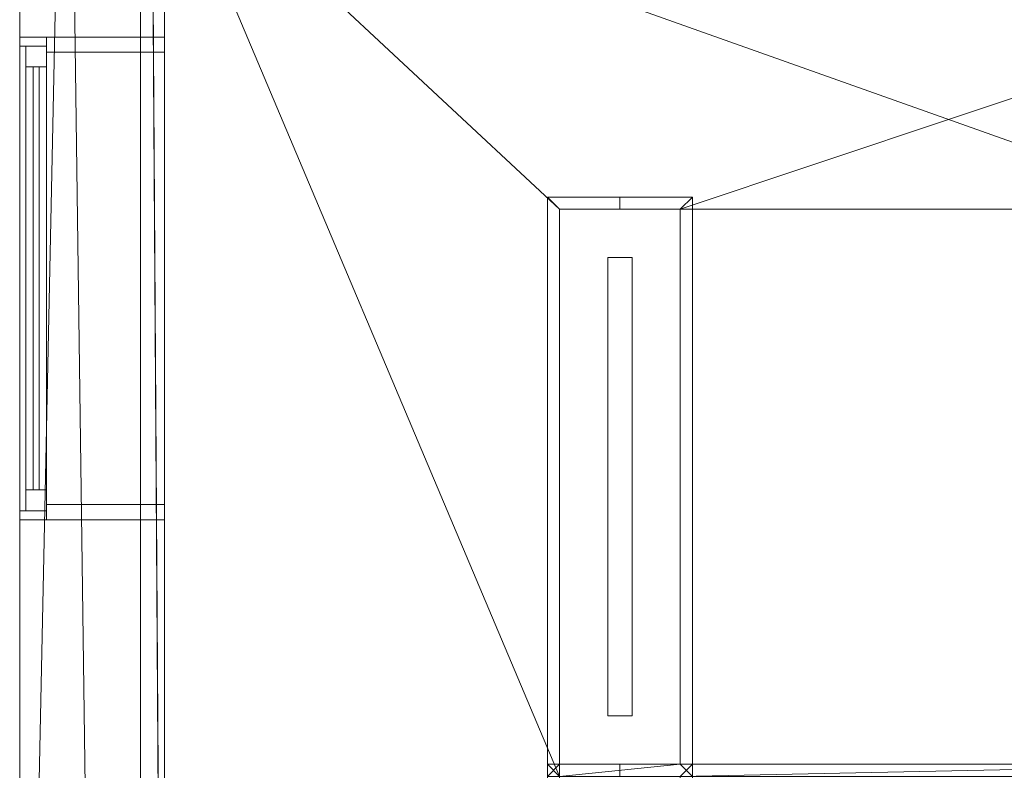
# Model space of a CAD drawing. Header units: inches. Extents: x 15 to 638, y -384 to 556.
# Tile 72 of 256: x 24 to 106, y 44 to 106. Entities that reach past the tile are written whole.
import ezdxf

# ---------------------------------------------------------------- set-up
doc = ezdxf.new("R2010")
doc.units = ezdxf.units.IN
doc.header["$MEASUREMENT"] = 0
for name, color, linetype, lineweight in [('A-CLNG', 13, 'Continuous', 9), ('A-FLOR', 192, 'Continuous', 9), ('A-GLAZ', 151, 'Continuous', 9), ('A-ROOF', 132, 'Continuous', 9), ('A-WALL', 90, 'Continuous', 9), ('E-LITE-EQPM', 6, 'Continuous', 9)]:
    doc.layers.add(name, color=color, linetype=linetype, lineweight=lineweight)

# ---------------------------------------------------------------- blocks, each defined once
blk = doc.blocks.new('Planitar-Fixed - Default 1-5505658-_3D_')
at = {"layer": 'A-GLAZ'}
mesh = blk.add_polyface(dxfattribs=at)
corners = [(-20, 6.512, 84), (20, 6.512, 84), (20, 6.512, 36), (-20, 6.512, 36), (-19.252, 6.512, 83.252), (-19.252, 6.512, 36.748), (19.252, 6.512, 36.748), (19.252, 6.512, 83.252)]
mesh.append_faces([[corners[k] for k in face] for face in [(0, 4, 5, 3), (3, 5, 6, 2)]], dxfattribs={"vtx0": -1, "vtx2": -1})
mesh.append_faces([[corners[k] for k in face] for face in [(7, 4, 0, 1), (6, 7, 1, 2)]], dxfattribs={"vtx1": -1, "vtx3": -1})
mesh = blk.add_polyface(dxfattribs=at)
corners = [(-20, 6.512, 84), (-20, 4.28, 84), (20, 4.28, 84), (20, 6.512, 84)]
mesh.append_faces([[corners[k] for k in face] for face in [(0, 1, 2, 3)]])
mesh = blk.add_polyface(dxfattribs=at)
corners = [(20, 6.512, 36), (20, 4.28, 36), (-20, 4.28, 36), (-20, 6.512, 36)]
mesh.append_faces([[corners[k] for k in face] for face in [(0, 1, 2, 3)]])
mesh = blk.add_polyface(dxfattribs=at)
corners = [(-20, 6.512, 36), (-20, 4.28, 36), (-20, 4.28, 84), (-20, 6.512, 84)]
mesh.append_faces([[corners[k] for k in face] for face in [(0, 1, 2, 3)]])
mesh = blk.add_polyface(dxfattribs=at)
corners = [(-19.252, 6.512, 83.252), (-19.252, 4.28, 83.252), (-19.252, 4.28, 36.748), (-19.252, 6.512, 36.748)]
mesh.append_faces([[corners[k] for k in face] for face in [(0, 1, 2, 3)]])
mesh = blk.add_polyface(dxfattribs=at)
corners = [(-19.252, 6.512, 36.748), (-19.252, 4.28, 36.748), (19.252, 4.28, 36.748), (19.252, 6.512, 36.748)]
mesh.append_faces([[corners[k] for k in face] for face in [(0, 1, 2, 3)]])
mesh = blk.add_polyface(dxfattribs=at)
corners = [(19.252, 6.512, 83.252), (19.252, 4.28, 83.252), (-19.252, 4.28, 83.252), (-19.252, 6.512, 83.252)]
mesh.append_faces([[corners[k] for k in face] for face in [(0, 1, 2, 3)]])
mesh = blk.add_polyface(dxfattribs=at)
corners = [(-19.252, 6.012, 83.252), (19.252, 6.012, 83.252), (19.252, 6.012, 36.748), (-19.252, 6.012, 36.748), (-17.52, 6.012, 81.52), (-17.52, 6.012, 38.48), (17.52, 6.012, 38.48), (17.52, 6.012, 81.52)]
mesh.append_faces([[corners[k] for k in face] for face in [(0, 4, 5, 3), (3, 5, 6, 2)]], dxfattribs={"vtx0": -1, "vtx2": -1})
mesh.append_faces([[corners[k] for k in face] for face in [(7, 4, 0, 1), (6, 7, 1, 2)]], dxfattribs={"vtx1": -1, "vtx3": -1})
mesh = blk.add_polyface(dxfattribs=at)
corners = [(-19.252, 6.012, 83.252), (-19.252, 4.28, 83.252), (19.252, 4.28, 83.252), (19.252, 6.012, 83.252)]
mesh.append_faces([[corners[k] for k in face] for face in [(0, 1, 2, 3)]])
mesh = blk.add_polyface(dxfattribs=at)
corners = [(19.252, 6.012, 36.748), (19.252, 4.28, 36.748), (-19.252, 4.28, 36.748), (-19.252, 6.012, 36.748)]
mesh.append_faces([[corners[k] for k in face] for face in [(0, 1, 2, 3)]])
mesh = blk.add_polyface(dxfattribs=at)
corners = [(-19.252, 6.012, 36.748), (-19.252, 4.28, 36.748), (-19.252, 4.28, 83.252), (-19.252, 6.012, 83.252)]
mesh.append_faces([[corners[k] for k in face] for face in [(0, 1, 2, 3)]])
mesh = blk.add_polyface(dxfattribs=at)
corners = [(-17.52, 6.012, 81.52), (-17.52, 4.28, 81.52), (-17.52, 4.28, 38.48), (-17.52, 6.012, 38.48)]
mesh.append_faces([[corners[k] for k in face] for face in [(0, 1, 2, 3)]])
mesh = blk.add_polyface(dxfattribs=at)
corners = [(-17.52, 6.012, 38.48), (-17.52, 4.28, 38.48), (17.52, 4.28, 38.48), (17.52, 6.012, 38.48)]
mesh.append_faces([[corners[k] for k in face] for face in [(0, 1, 2, 3)]])
mesh = blk.add_polyface(dxfattribs=at)
corners = [(17.52, 6.012, 81.52), (17.52, 4.28, 81.52), (-17.52, 4.28, 81.52), (-17.52, 6.012, 81.52)]
mesh.append_faces([[corners[k] for k in face] for face in [(0, 1, 2, 3)]])
mesh = blk.add_polyface(dxfattribs=at)
corners = [(17.52, 6.012, 38.48), (17.52, 4.28, 38.48), (17.52, 4.28, 81.52), (17.52, 6.012, 81.52)]
mesh.append_faces([[corners[k] for k in face] for face in [(0, 1, 2, 3)]])
mesh = blk.add_polyface(dxfattribs=at)
corners = [(19.252, 6.512, 36.748), (19.252, 4.28, 36.748), (19.252, 4.28, 83.252), (19.252, 6.512, 83.252)]
mesh.append_faces([[corners[k] for k in face] for face in [(0, 1, 2, 3)]])
mesh = blk.add_polyface(dxfattribs=at)
corners = [(19.252, 6.012, 83.252), (19.252, 4.28, 83.252), (19.252, 4.28, 36.748), (19.252, 6.012, 36.748)]
mesh.append_faces([[corners[k] for k in face] for face in [(0, 1, 2, 3)]])
mesh = blk.add_polyface(dxfattribs=at)
corners = [(20, 6.512, 84), (20, 4.28, 84), (20, 4.28, 36), (20, 6.512, 36)]
mesh.append_faces([[corners[k] for k in face] for face in [(0, 1, 2, 3)]])
at = {"layer": 'A-GLAZ', "transparency": 33554471}
mesh = blk.add_polyface(dxfattribs=at)
corners = [(17.52, 5.382, 81.52), (17.52, 5.382, 38.48), (-17.52, 5.382, 38.48), (-17.52, 5.382, 81.52)]
mesh.append_faces([[corners[k] for k in face] for face in [(0, 1, 2, 3)]])
mesh = blk.add_polyface(dxfattribs=at)
corners = [(-17.52, 5.382, 81.52), (-17.52, 4.909, 81.52), (17.52, 4.909, 81.52), (17.52, 5.382, 81.52)]
mesh.append_faces([[corners[k] for k in face] for face in [(0, 1, 2, 3)]])
mesh = blk.add_polyface(dxfattribs=at)
corners = [(17.52, 5.382, 38.48), (17.52, 4.909, 38.48), (-17.52, 4.909, 38.48), (-17.52, 5.382, 38.48)]
mesh.append_faces([[corners[k] for k in face] for face in [(0, 1, 2, 3)]])
mesh = blk.add_polyface(dxfattribs=at)
corners = [(-17.52, 5.382, 38.48), (-17.52, 4.909, 38.48), (-17.52, 4.909, 81.52), (-17.52, 5.382, 81.52)]
mesh.append_faces([[corners[k] for k in face] for face in [(0, 1, 2, 3)]])
mesh = blk.add_polyface(dxfattribs=at)
corners = [(-17.52, 4.909, 38.48), (17.52, 4.909, 38.48), (17.52, 4.909, 81.52), (-17.52, 4.909, 81.52)]
mesh.append_faces([[corners[k] for k in face] for face in [(0, 1, 2, 3)]])
mesh = blk.add_polyface(dxfattribs=at)
corners = [(17.52, 5.382, 81.52), (17.52, 4.909, 81.52), (17.52, 4.909, 38.48), (17.52, 5.382, 38.48)]
mesh.append_faces([[corners[k] for k in face] for face in [(0, 1, 2, 3)]])
at = {"layer": 'A-GLAZ'}
mesh = blk.add_polyface(dxfattribs=at)
corners = [(-20, 4.28, 84), (-20, 4.28, 36), (20, 4.28, 36), (20, 4.28, 84), (-19.252, 4.28, 83.252), (19.252, 4.28, 83.252), (19.252, 4.28, 36.748), (-19.252, 4.28, 36.748)]
mesh.append_faces([[corners[k] for k in face] for face in [(3, 5, 6, 2), (2, 6, 7, 1)]], dxfattribs={"vtx0": -1, "vtx2": -1})
mesh.append_faces([[corners[k] for k in face] for face in [(4, 5, 3, 0), (7, 4, 0, 1)]], dxfattribs={"vtx1": -1, "vtx3": -1})
mesh = blk.add_polyface(dxfattribs=at)
corners = [(-20, 4.28, 84), (20, 4.28, 84), (20, 4.28, 36), (-20, 4.28, 36), (-18.74, 4.28, 82.74), (-18.74, 4.28, 37.26), (18.74, 4.28, 37.26), (18.74, 4.28, 82.74)]
mesh.append_faces([[corners[k] for k in face] for face in [(0, 4, 5, 3), (3, 5, 6, 2)]], dxfattribs={"vtx0": -1, "vtx2": -1})
mesh.append_faces([[corners[k] for k in face] for face in [(7, 4, 0, 1), (6, 7, 1, 2)]], dxfattribs={"vtx1": -1, "vtx3": -1})
mesh = blk.add_polyface(dxfattribs=at)
corners = [(-20, 4.28, 84), (-20, -5.488, 84), (20, -5.488, 84), (20, 4.28, 84)]
mesh.append_faces([[corners[k] for k in face] for face in [(0, 1, 2, 3)]])
mesh = blk.add_polyface(dxfattribs=at)
corners = [(20, 4.28, 36), (20, -5.488, 36), (-20, -5.488, 36), (-20, 4.28, 36)]
mesh.append_faces([[corners[k] for k in face] for face in [(0, 1, 2, 3)]])
mesh = blk.add_polyface(dxfattribs=at)
corners = [(-20, 4.28, 36), (-20, -5.488, 36), (-20, -5.488, 84), (-20, 4.28, 84)]
mesh.append_faces([[corners[k] for k in face] for face in [(0, 1, 2, 3)]])
mesh = blk.add_polyface(dxfattribs=at)
corners = [(-19.252, 4.28, 83.252), (-19.252, 4.28, 36.748), (19.252, 4.28, 36.748), (19.252, 4.28, 83.252), (-17.52, 4.28, 81.52), (17.52, 4.28, 81.52), (17.52, 4.28, 38.48), (-17.52, 4.28, 38.48)]
mesh.append_faces([[corners[k] for k in face] for face in [(3, 5, 6, 2), (2, 6, 7, 1)]], dxfattribs={"vtx0": -1, "vtx2": -1})
mesh.append_faces([[corners[k] for k in face] for face in [(4, 5, 3, 0), (7, 4, 0, 1)]], dxfattribs={"vtx1": -1, "vtx3": -1})
mesh = blk.add_polyface(dxfattribs=at)
corners = [(-18.74, 4.28, 82.74), (-18.74, -5.488, 82.74), (-18.74, -5.488, 37.26), (-18.74, 4.28, 37.26)]
mesh.append_faces([[corners[k] for k in face] for face in [(0, 1, 2, 3)]])
mesh = blk.add_polyface(dxfattribs=at)
corners = [(-18.74, 4.28, 37.26), (-18.74, -5.488, 37.26), (18.74, -5.488, 37.26), (18.74, 4.28, 37.26)]
mesh.append_faces([[corners[k] for k in face] for face in [(0, 1, 2, 3)]])
mesh = blk.add_polyface(dxfattribs=at)
corners = [(18.74, 4.28, 82.74), (18.74, -5.488, 82.74), (-18.74, -5.488, 82.74), (-18.74, 4.28, 82.74)]
mesh.append_faces([[corners[k] for k in face] for face in [(0, 1, 2, 3)]])
mesh = blk.add_polyface(dxfattribs=at)
corners = [(18.74, 4.28, 37.26), (18.74, -5.488, 37.26), (18.74, -5.488, 82.74), (18.74, 4.28, 82.74)]
mesh.append_faces([[corners[k] for k in face] for face in [(0, 1, 2, 3)]])
mesh = blk.add_polyface(dxfattribs=at)
corners = [(20, 4.28, 84), (20, -5.488, 84), (20, -5.488, 36), (20, 4.28, 36)]
mesh.append_faces([[corners[k] for k in face] for face in [(0, 1, 2, 3)]])
mesh = blk.add_polyface(dxfattribs=at)
corners = [(-20, -5.488, 84), (-20, -5.488, 36), (20, -5.488, 36), (20, -5.488, 84), (-18.74, -5.488, 82.74), (18.74, -5.488, 82.74), (18.74, -5.488, 37.26), (-18.74, -5.488, 37.26)]
mesh.append_faces([[corners[k] for k in face] for face in [(3, 5, 6, 2), (2, 6, 7, 1)]], dxfattribs={"vtx0": -1, "vtx2": -1})
mesh.append_faces([[corners[k] for k in face] for face in [(4, 5, 3, 0), (7, 4, 0, 1)]], dxfattribs={"vtx1": -1, "vtx3": -1})
blk = doc.blocks.new('Recessed Fluorescent Light - Default 1-5513425-_3D_')
at = {"layer": 'E-LITE-EQPM'}
for p, q in [((-24, -6, 99), (-24, 6, 99)), ((-24, 6, 99), (24, 6, 99)), ((24, 6, 99), (24, 0, 99)), ((-23, 5, 99), (-23, -5, 99)), ((23, 5, 99), (-23, 5, 99)), ((23, 0, 99), (23, 5, 99)), ((19, 1, 99), (-19, 1, 99)), ((-19, 1, 99), (-19, -1, 99)), ((19, 0, 99), (19, 1, 99)), ((19, -1, 99), (19, 0, 99)), ((23, -5, 99), (23, 0, 99)), ((24, 0, 99), (24, -6, 99)), ((-19, -1, 99), (19, -1, 99)), ((-23, -5, 99), (23, -5, 99)), ((24, -6, 99), (-24, -6, 99))]:
    blk.add_line(p, q, dxfattribs=at)
mesh = blk.add_polyface(dxfattribs=at)
corners = [(-24, 6, 99), (-24, -6, 99), (24, -6, 99), (24, 6, 99)]
mesh.append_faces([[corners[k] for k in face] for face in [(0, 1, 2, 3)]])
mesh = blk.add_polyface(dxfattribs=at)
corners = [(24, -6, 98), (-24, -6, 98), (-24, 6, 98), (24, 6, 98)]
mesh.append_faces([[corners[k] for k in face] for face in [(0, 1, 2, 3)]])
mesh = blk.add_polyface(dxfattribs=at)
corners = [(24, 6, 99), (24, 6, 98), (-24, 6, 98), (-24, 6, 99)]
mesh.append_faces([[corners[k] for k in face] for face in [(0, 1, 2, 3)]])
mesh = blk.add_polyface(dxfattribs=at)
corners = [(-24, 6, 99), (-24, 6, 98), (-24, -6, 98), (-24, -6, 99)]
mesh.append_faces([[corners[k] for k in face] for face in [(0, 1, 2, 3)]])
mesh = blk.add_polyface(dxfattribs=at)
corners = [(-24, -6, 98), (24, -6, 98), (24, 0, 98), (24, 6, 98), (-24, 6, 98), (23, 5, 98), (23, 0, 98), (23, -5, 98), (-23, -5, 98), (-23, 5, 98)]
mesh.append_faces([[corners[k] for k in face] for face in [(8, 0, 1, 7), (7, 1, 2, 6)]], dxfattribs={"vtx0": -1, "vtx2": -1})
mesh.append_faces([[corners[k] for k in face] for face in [(3, 4, 9, 5), (8, 9, 4, 0), (2, 3, 5, 6)]], dxfattribs={"vtx1": -1, "vtx3": -1})
mesh = blk.add_polyface(dxfattribs=at)
corners = [(-24, -6, 96), (-24, 6, 96), (24, 6, 96), (24, 0, 96), (24, -6, 96), (23, 5, 96), (-23, 5, 96), (-23, -5, 96), (23, -5, 96), (23, 0, 96)]
mesh.append_faces([[corners[k] for k in face] for face in [(6, 1, 2, 5), (5, 2, 3, 9)]], dxfattribs={"vtx0": -1, "vtx2": -1})
mesh.append_faces([[corners[k] for k in face] for face in [(4, 0, 7, 8), (6, 7, 0, 1), (3, 4, 8, 9)]], dxfattribs={"vtx1": -1, "vtx3": -1})
mesh = blk.add_polyface(dxfattribs=at)
corners = [(24, 6, 98), (24, 6, 96), (-24, 6, 96), (-24, 6, 98)]
mesh.append_faces([[corners[k] for k in face] for face in [(0, 1, 2, 3)]])
mesh = blk.add_polyface(dxfattribs=at)
corners = [(-24, 6, 98), (-24, 6, 96), (-24, -6, 96), (-24, -6, 98)]
mesh.append_faces([[corners[k] for k in face] for face in [(0, 1, 2, 3)]])
mesh = blk.add_polyface(dxfattribs=at)
corners = [(24, -6, 99), (24, -6, 98), (24, 6, 98), (24, 6, 99)]
mesh.append_faces([[corners[k] for k in face] for face in [(0, 1, 2, 3)]])
mesh = blk.add_polyface(dxfattribs=at)
corners = [(24, 0, 98), (24, 0, 96), (24, 6, 96), (24, 6, 98)]
mesh.append_faces([[corners[k] for k in face] for face in [(0, 1, 2, 3)]])
mesh = blk.add_polyface(dxfattribs=at)
corners = [(-23, -5, 98), (-23, -5, 96), (-23, 5, 96), (-23, 5, 98)]
mesh.append_faces([[corners[k] for k in face] for face in [(0, 1, 2, 3)]])
mesh = blk.add_polyface(dxfattribs=at)
corners = [(-23, 5, 98), (-23, 5, 96), (23, 5, 96), (23, 5, 98)]
mesh.append_faces([[corners[k] for k in face] for face in [(0, 1, 2, 3)]])
mesh = blk.add_polyface(dxfattribs=at)
corners = [(23, 5, 98), (23, 5, 96), (23, 0, 96), (23, 0, 98)]
mesh.append_faces([[corners[k] for k in face] for face in [(0, 1, 2, 3)]])
mesh = blk.add_polyface(dxfattribs=at)
corners = [(23, 0, 98), (23, 0, 96), (23, -5, 96), (23, -5, 98)]
mesh.append_faces([[corners[k] for k in face] for face in [(0, 1, 2, 3)]])
mesh = blk.add_polyface(dxfattribs=at)
corners = [(24, -6, 98), (24, -6, 96), (24, 0, 96), (24, 0, 98)]
mesh.append_faces([[corners[k] for k in face] for face in [(0, 1, 2, 3)]])
mesh = blk.add_polyface(dxfattribs=at)
corners = [(23, -5, 98), (23, -5, 96), (-23, -5, 96), (-23, -5, 98)]
mesh.append_faces([[corners[k] for k in face] for face in [(0, 1, 2, 3)]])
mesh = blk.add_polyface(dxfattribs=at)
corners = [(-24, -6, 99), (-24, -6, 98), (24, -6, 98), (24, -6, 99)]
mesh.append_faces([[corners[k] for k in face] for face in [(0, 1, 2, 3)]])
mesh = blk.add_polyface(dxfattribs=at)
corners = [(-24, -6, 98), (-24, -6, 96), (24, -6, 96), (24, -6, 98)]
mesh.append_faces([[corners[k] for k in face] for face in [(0, 1, 2, 3)]])

msp = doc.modelspace()

# ---------------------------------------------------------------- block references
at = {"layer": 'A-GLAZ', "transparency": 33554471, "rotation": 89.99999999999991}
msp.add_blockref('Planitar-Fixed - Default 1-5505658-_3D_', (30.504, 84.75), dxfattribs=at)
at = {"layer": 'E-LITE-EQPM', "rotation": 89.9999999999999}
for p in [(73.742, 67.497, 12), (73.742, 20.497, 12)]:
    msp.add_blockref('Recessed Fluorescent Light - Default 1-5513425-_3D_', p, dxfattribs=at)

# ---------------------------------------------------------------- meshes
at = {"layer": 'A-CLNG'}
mesh = msp.add_polyface(dxfattribs=at)
corners = [(170, 121, 110.047), (35.992, 121, 110.047), (35.992, -37.07, 110.047), (170, -37.07, 110.047), (146.742, 81.679, 110.047), (159.242, 81.679, 110.047), (159.242, 71.179, 110.047), (146.742, 71.179, 110.047)]
mesh.append_faces([[corners[k] for k in face] for face in [(0, 5, 6, 3), (3, 6, 7, 2)]], dxfattribs={"vtx0": -1, "vtx2": -1})
mesh.append_faces([[corners[k] for k in face] for face in [(4, 5, 0, 1), (7, 4, 1, 2)]], dxfattribs={"vtx1": -1, "vtx3": -1})
mesh = msp.add_polyface(dxfattribs=at)
corners = [(170, 121, 108), (170, -37.07, 108), (35.992, -37.07, 108), (35.992, 121, 108), (146.742, 81.679, 108), (146.742, 71.179, 108), (159.242, 71.179, 108), (159.242, 81.679, 108), (127.742, 90.497, 108), (127.742, 44.497, 108), (137.742, 44.497, 108), (137.742, 90.497, 108), (127.742, 43.497, 108), (127.742, -2.503, 108), (137.742, -2.503, 108), (137.742, 43.497, 108), (68.742, 90.497, 108), (68.742, 44.497, 108), (78.742, 44.497, 108), (78.742, 90.497, 108), (68.742, 43.497, 108), (68.742, -2.503, 108), (78.742, -2.503, 108), (78.742, 43.497, 108)]
mesh.append_faces([[corners[k] for k in face] for face in [(12, 23, 9, 15)]], dxfattribs={"vtx0": -1, "vtx1": -1, "vtx2": -1})
mesh.append_faces([[corners[k] for k in face] for face in [(18, 9, 23, 20)]], dxfattribs={"vtx0": -1, "vtx1": -1, "vtx3": -1})
mesh.append_faces([[corners[k] for k in face] for face in [(2, 21, 22, 1), (13, 22, 23, 12), (5, 10, 11, 4)]], dxfattribs={"vtx0": -1, "vtx2": -1})
mesh.append_faces([[corners[k] for k in face] for face in [(3, 16, 17, 20), (0, 11, 8, 19), (10, 5, 6, 15)]], dxfattribs={"vtx0": -1, "vtx2": -1, "vtx3": -1})
mesh.append_faces([[corners[k] for k in face] for face in [(17, 18, 20), (9, 10, 15)]], dxfattribs={"vtx1": -1, "vtx2": -1})
mesh.append_faces([[corners[k] for k in face] for face in [(7, 4, 11, 0), (14, 15, 6, 1), (13, 14, 1, 22)]], dxfattribs={"vtx1": -1, "vtx2": -1, "vtx3": -1})
mesh.append_faces([[corners[k] for k in face] for face in [(19, 16, 3, 0), (8, 9, 18, 19), (20, 21, 2, 3), (6, 7, 0, 1)]], dxfattribs={"vtx1": -1, "vtx3": -1})
mesh = msp.add_polyface(dxfattribs=at)
corners = [(35.992, 121, 110.047), (35.992, 121, 108), (35.992, -37.07, 108), (35.992, -37.07, 110.047)]
mesh.append_faces([[corners[k] for k in face] for face in [(0, 1, 2, 3)]])
mesh = msp.add_polyface(dxfattribs=at)
corners = [(68.742, 44.497, 110), (68.742, 44.497, 108), (68.742, 90.497, 108), (68.742, 90.497, 110)]
mesh.append_faces([[corners[k] for k in face] for face in [(0, 1, 2, 3)]])
mesh = msp.add_polyface(dxfattribs=at)
corners = [(68.742, 90.497, 110), (68.742, 90.497, 108), (78.742, 90.497, 108), (78.742, 90.497, 110)]
mesh.append_faces([[corners[k] for k in face] for face in [(0, 1, 2, 3)]])
mesh = msp.add_polyface(dxfattribs=at)
corners = [(78.742, 90.497, 110), (78.742, 44.497, 110), (68.742, 44.497, 110), (68.742, 90.497, 110)]
mesh.append_faces([[corners[k] for k in face] for face in [(0, 1, 2, 3)]])
mesh = msp.add_polyface(dxfattribs=at)
corners = [(78.742, 90.497, 110), (78.742, 90.497, 108), (78.742, 44.497, 108), (78.742, 44.497, 110)]
mesh.append_faces([[corners[k] for k in face] for face in [(0, 1, 2, 3)]])
mesh = msp.add_polyface(dxfattribs=at)
corners = [(78.742, 44.497, 110), (78.742, 44.497, 108), (68.742, 44.497, 108), (68.742, 44.497, 110)]
mesh.append_faces([[corners[k] for k in face] for face in [(0, 1, 2, 3)]])
at = {"layer": 'A-FLOR'}
mesh = msp.add_polyface(dxfattribs=at)
corners = [(34.992, -40.32, -2), (35.992, -40.32, -2), (35.992, 270, -2), (33.992, 270, -2), (33.992, 351, -2), (31.992, 351, -2), (31.992, 443, -2), (171.25, 443, -2), (171.25, 444, -2), (478.25, 444, -2), (478.25, 445.5, -2), (612, 445.5, -2), (612, 273.5, -2), (610, 273.5, -2), (610, -38.57, -2), (614.75, -38.57, -2), (614.75, -307.5, -2), (528, -307.5, -2), (528, -314.25, -2), (184.75, -314.25, -2), (184.75, -279.55, -2), (109.75, -279.55, -2), (109.75, -229.75, -2), (132.5, -229.75, -2), (132.5, -176.25, -2), (34.992, -176.25, -2)]
mesh.append_faces([[corners[k] for k in face] for face in [(14, 17, 24)]], dxfattribs={"vtx0": -1, "vtx1": -1, "vtx2": -1})
mesh.append_faces([[corners[k] for k in face] for face in [(20, 23, 24, 17)]], dxfattribs={"vtx0": -1, "vtx2": -1, "vtx3": -1})
mesh.append_faces([[corners[k] for k in face] for face in [(19, 20, 17, 18)]], dxfattribs={"vtx1": -1})
mesh.append_faces([[corners[k] for k in face] for face in [(1, 2, 14, 24), (13, 14, 2, 7)]], dxfattribs={"vtx1": -1, "vtx2": -1, "vtx3": -1})
mesh.append_faces([[corners[k] for k in face] for face in [(25, 0, 1, 24), (21, 22, 23, 20), (9, 10, 11)]], dxfattribs={"vtx2": -1})
mesh.append_faces([[corners[k] for k in face] for face in [(2, 3, 4, 7), (7, 8, 9, 13), (11, 12, 13, 9)]], dxfattribs={"vtx2": -1, "vtx3": -1})
mesh.append_faces([[corners[k] for k in face] for face in [(4, 5, 6, 7), (14, 15, 16, 17)]], dxfattribs={"vtx3": -1})
mesh = msp.add_polyface(dxfattribs=at)
corners = [(34.992, -40.32), (34.992, -176.25), (132.5, -176.25), (132.5, -229.75), (109.75, -229.75), (109.75, -279.55), (184.75, -279.55), (184.75, -314.25), (528, -314.25), (528, -307.5), (614.75, -307.5), (614.75, -38.57), (610, -38.57), (610, 273.5), (612, 273.5), (612, 445.5), (478.25, 445.5), (478.25, 444), (171.25, 444), (171.25, 443), (31.992, 443), (31.992, 351), (33.992, 351), (33.992, 270), (35.992, 270), (35.992, -40.32)]
mesh.append_faces([[corners[k] for k in face] for face in [(9, 6, 7, 8)]], dxfattribs={"vtx0": -1})
mesh.append_faces([[corners[k] for k in face] for face in [(3, 6, 2)]], dxfattribs={"vtx0": -1, "vtx1": -1})
mesh.append_faces([[corners[k] for k in face] for face in [(2, 6, 9, 12)]], dxfattribs={"vtx0": -1, "vtx1": -1, "vtx2": -1, "vtx3": -1})
mesh.append_faces([[corners[k] for k in face] for face in [(24, 12, 13, 19), (12, 24, 25, 2)]], dxfattribs={"vtx0": -1, "vtx2": -1, "vtx3": -1})
mesh.append_faces([[corners[k] for k in face] for face in [(16, 17, 15)]], dxfattribs={"vtx1": -1})
mesh.append_faces([[corners[k] for k in face] for face in [(10, 11, 12, 9), (20, 21, 22, 19)]], dxfattribs={"vtx2": -1})
mesh.append_faces([[corners[k] for k in face] for face in [(13, 14, 15, 17), (17, 18, 19, 13), (22, 23, 24, 19)]], dxfattribs={"vtx2": -1, "vtx3": -1})
mesh.append_faces([[corners[k] for k in face] for face in [(3, 4, 5, 6), (25, 0, 1, 2)]], dxfattribs={"vtx3": -1})
mesh = msp.add_polyface(dxfattribs=at)
corners = [(35.992, -40.32, -2), (35.992, -40.32), (35.992, 270), (35.992, 270, -2)]
mesh.append_faces([[corners[k] for k in face] for face in [(0, 1, 2, 3)]])
at = {"layer": 'A-ROOF'}
mesh = msp.add_polyface(dxfattribs=at)
corners = [(614, 445.5, 132), (614, -33.5, 132), (33.992, -33.5, 132), (33.992, 445.5, 132)]
mesh.append_faces([[corners[k] for k in face] for face in [(0, 1, 2, 3)]])
mesh = msp.add_polyface(dxfattribs=at)
corners = [(33.992, 445.5, 143.5), (33.992, -33.5, 143.5), (614, -33.5, 143.5), (614, 445.5, 143.5)]
mesh.append_faces([[corners[k] for k in face] for face in [(0, 1, 2, 3)]])
mesh = msp.add_polyface(dxfattribs=at)
corners = [(33.992, 445.5, 143.5), (33.992, 445.5, 132), (33.992, -33.5, 132), (33.992, -33.5, 143.5)]
mesh.append_faces([[corners[k] for k in face] for face in [(0, 1, 2, 3)]])
at = {"layer": 'A-WALL'}
mesh = msp.add_polyface(dxfattribs=at)
corners = [(23.992, -33.57, 132), (23.992, -33.57, 150), (23.992, 455.5, 150), (23.992, 455.5, 132)]
mesh.append_faces([[corners[k] for k in face] for face in [(2, 3, 0, 1)]])
mesh = msp.add_polyface(dxfattribs=at)
corners = [(33.992, 455.5, 132), (33.992, 445.5, 132), (33.992, -33.57, 132), (32.492, -33.57, 132), (23.992, -33.57, 132), (23.992, 455.5, 132)]
mesh.append_faces([[corners[k] for k in face] for face in [(5, 0, 1, 4)]], dxfattribs={"vtx2": -1})
mesh.append_faces([[corners[k] for k in face] for face in [(1, 2, 3, 4)]], dxfattribs={"vtx3": -1})
mesh = msp.add_polyface(dxfattribs=at)
corners = [(33.992, -33.57, 150), (33.992, 445.5, 150), (33.992, 455.5, 150), (23.992, 455.5, 150), (23.992, -33.57, 150)]
mesh.append_faces([[corners[k] for k in face] for face in [(1, 4, 0)]], dxfattribs={"vtx0": -1})
mesh.append_faces([[corners[k] for k in face] for face in [(3, 4, 1, 2)]], dxfattribs={"vtx1": -1})
mesh = msp.add_polyface(dxfattribs=at)
corners = [(33.992, -33.57, 132), (33.992, 445.5, 132), (33.992, 455.5, 132), (33.992, 455.5, 150), (33.992, 445.5, 150), (33.992, -33.57, 150)]
mesh.append_faces([[corners[k] for k in face] for face in [(5, 0, 1, 4), (2, 3, 4, 1)]], dxfattribs={"vtx2": -1})
mesh = msp.add_polyface(dxfattribs=at)
corners = [(23.992, 443.5, -16), (23.992, -37.07, -16), (23.992, -37.07, -6), (23.992, 443.5, -6)]
mesh.append_faces([[corners[k] for k in face] for face in [(3, 0, 1, 2)]])
mesh = msp.add_polyface(dxfattribs=at)
corners = [(23.992, -37.07, -16), (23.992, 443.5, -16), (33.992, 443.5, -16), (33.992, -37.07, -16), (30.492, -37.07, -16)]
mesh.append_faces([[corners[k] for k in face] for face in [(0, 1, 4)]], dxfattribs={"vtx1": -1})
mesh.append_faces([[corners[k] for k in face] for face in [(2, 3, 4, 1)]], dxfattribs={"vtx2": -1})
mesh = msp.add_polyface(dxfattribs=at)
corners = [(23.992, -37.07, -6), (33.992, -37.07, -6), (33.992, 443.5, -6), (23.992, 443.5, -6)]
mesh.append_faces([[corners[k] for k in face] for face in [(0, 1, 2, 3)]])
mesh = msp.add_polyface(dxfattribs=at)
corners = [(33.992, 443.5, -6), (33.992, -37.07, -6), (33.992, -37.07, -16), (33.992, 443.5, -16)]
mesh.append_faces([[corners[k] for k in face] for face in [(0, 1, 2, 3)]])
mesh = msp.add_polyface(dxfattribs=at)
corners = [(23.992, -40.32, -6), (23.992, -40.32), (23.992, -37.07), (23.992, -37.07, 131), (23.992, 270, 131), (23.992, 270, -6), (23.992, 142.75, 36), (23.992, 182.75, 36), (23.992, 182.75, 84), (23.992, 142.75, 84), (23.992, 64.75, 36), (23.992, 104.75, 36), (23.992, 104.75, 84), (23.992, 64.75, 84), (23.992, -14.57, 36), (23.992, 25.43, 36), (23.992, 25.43, 84), (23.992, -14.57, 84)]
mesh.append_faces([[corners[k] for k in face] for face in [(15, 0, 2, 14)]], dxfattribs={"vtx0": -1, "vtx1": -1, "vtx2": -1})
mesh.append_faces([[corners[k] for k in face] for face in [(0, 15, 10, 11)]], dxfattribs={"vtx0": -1, "vtx1": -1, "vtx3": -1})
mesh.append_faces([[corners[k] for k in face] for face in [(5, 7, 8, 4), (6, 11, 12, 9), (4, 8, 9), (3, 12, 13), (16, 13, 10, 15)]], dxfattribs={"vtx0": -1, "vtx2": -1})
mesh.append_faces([[corners[k] for k in face] for face in [(12, 3, 4, 9)]], dxfattribs={"vtx0": -1, "vtx2": -1, "vtx3": -1})
mesh.append_faces([[corners[k] for k in face] for face in [(5, 0, 11)]], dxfattribs={"vtx1": -1, "vtx2": -1})
mesh.append_faces([[corners[k] for k in face] for face in [(6, 7, 5, 11), (16, 17, 3, 13)]], dxfattribs={"vtx1": -1, "vtx2": -1, "vtx3": -1})
mesh.append_faces([[corners[k] for k in face] for face in [(17, 14, 2, 3)]], dxfattribs={"vtx1": -1, "vtx3": -1})
mesh.append_faces([[corners[k] for k in face] for face in [(0, 1, 2)]], dxfattribs={"vtx2": -1})
mesh = msp.add_polyface(dxfattribs=at)
corners = [(35.992, 270, -6), (35.992, -40.32, -6), (23.992, -40.32, -6), (23.992, 270, -6), (33.992, 270, -6)]
mesh.append_faces([[corners[k] for k in face] for face in [(0, 1, 4)]], dxfattribs={"vtx1": -1})
mesh.append_faces([[corners[k] for k in face] for face in [(2, 3, 4, 1)]], dxfattribs={"vtx2": -1})
mesh = msp.add_polyface(dxfattribs=at)
corners = [(35.992, -37.07, 131), (35.992, 270, 131), (33.992, 270, 131), (23.992, 270, 131), (23.992, -37.07, 131)]
mesh.append_faces([[corners[k] for k in face] for face in [(0, 1, 2)]], dxfattribs={"vtx2": -1})
mesh.append_faces([[corners[k] for k in face] for face in [(2, 3, 4, 0)]], dxfattribs={"vtx3": -1})
mesh = msp.add_polyface(dxfattribs=at)
corners = [(35.992, -40.32, -6), (35.992, 270, -6), (35.992, 270), (35.992, 270, 131), (35.992, -37.07, 131), (35.992, -37.07), (35.992, -40.32), (35.992, 142.75, 36), (35.992, 142.75, 84), (35.992, 182.75, 84), (35.992, 182.75, 36), (35.992, 64.75, 36), (35.992, 64.75, 84), (35.992, 104.75, 84), (35.992, 104.75, 36), (35.992, -14.57, 36), (35.992, -14.57, 84), (35.992, 25.43, 84), (35.992, 25.43, 36)]
mesh.append_faces([[corners[k] for k in face] for face in [(11, 18, 0, 14), (1, 7, 14, 0)]], dxfattribs={"vtx0": -1, "vtx1": -1, "vtx2": -1})
mesh.append_faces([[corners[k] for k in face] for face in [(5, 15, 16, 4), (13, 3, 4, 12)]], dxfattribs={"vtx0": -1, "vtx2": -1})
mesh.append_faces([[corners[k] for k in face] for face in [(4, 16, 17, 12)]], dxfattribs={"vtx0": -1, "vtx2": -1, "vtx3": -1})
mesh.append_faces([[corners[k] for k in face] for face in [(6, 0, 5)]], dxfattribs={"vtx1": -1})
mesh.append_faces([[corners[k] for k in face] for face in [(18, 15, 5, 0), (8, 9, 3, 13)]], dxfattribs={"vtx1": -1, "vtx2": -1, "vtx3": -1})
mesh.append_faces([[corners[k] for k in face] for face in [(17, 18, 11, 12), (13, 14, 7, 8), (1, 2, 10, 7), (9, 10, 2, 3)]], dxfattribs={"vtx1": -1, "vtx3": -1})
mesh = msp.add_polyface(dxfattribs=at)
corners = [(35.992, 64.75, 84), (23.992, 64.75, 84), (23.992, 104.75, 84), (35.992, 104.75, 84)]
mesh.append_faces([[corners[k] for k in face] for face in [(0, 1, 2, 3)]])
mesh = msp.add_polyface(dxfattribs=at)
corners = [(35.992, 104.75, 84), (23.992, 104.75, 84), (23.992, 104.75, 36), (35.992, 104.75, 36)]
mesh.append_faces([[corners[k] for k in face] for face in [(0, 1, 2, 3)]])
mesh = msp.add_polyface(dxfattribs=at)
corners = [(35.992, 104.75, 36), (23.992, 104.75, 36), (23.992, 64.75, 36), (35.992, 64.75, 36)]
mesh.append_faces([[corners[k] for k in face] for face in [(0, 1, 2, 3)]])
mesh = msp.add_polyface(dxfattribs=at)
corners = [(35.992, 64.75, 36), (23.992, 64.75, 36), (23.992, 64.75, 84), (35.992, 64.75, 84)]
mesh.append_faces([[corners[k] for k in face] for face in [(0, 1, 2, 3)]])

doc.saveas('drawing.dxf')
